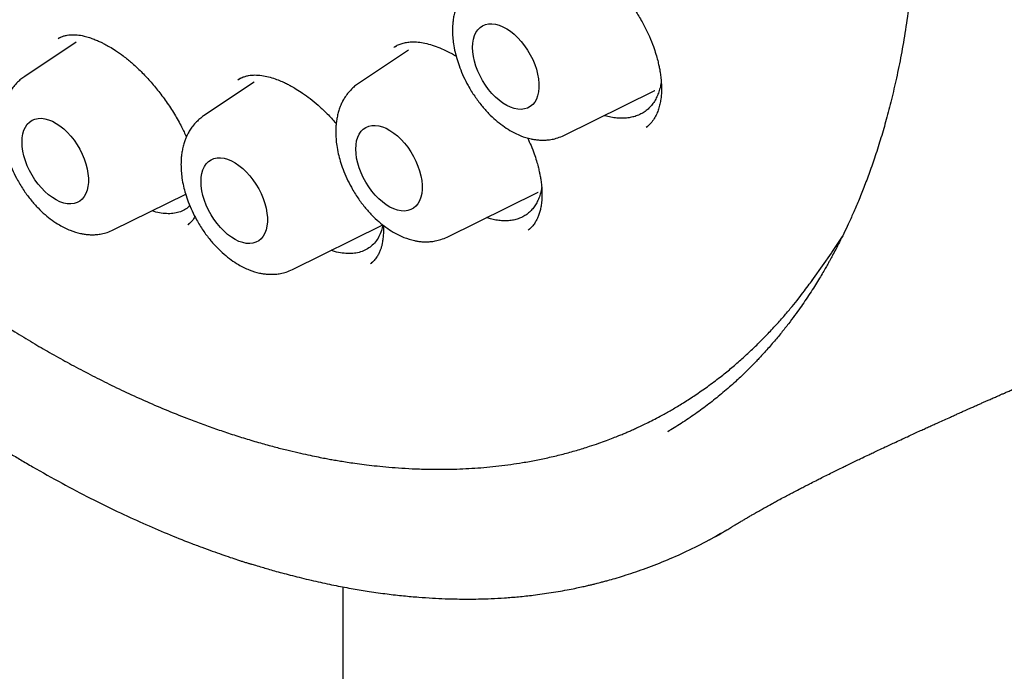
# Model space of a CAD drawing. Header units: millimetres. Extents: x 8 to 1084, y 12 to 961.
# Tile 28 of 48: x 904.18 to 917.03, y 430.05 to 438.56. Entities that reach past the tile are written whole.
import ezdxf

# ---------------------------------------------------------------- set-up
doc = ezdxf.new("R2010")
doc.units = ezdxf.units.MM

msp = doc.modelspace()

# ---------------------------------------------------------------- linework, layer by layer
at = {"color": 7, "linetype": 'Continuous', "lineweight": 30}
for p, q in [((904.917, 438.269), (904.246, 437.822)), ((904.71, 438.33), (904.685, 438.316)), ((909.257, 438.166), (908.602, 437.73)), ((909.099, 438.222), (909.067, 438.202)), ((907.067, 437.8), (907.031, 437.779)), ((907.242, 437.745), (906.582, 437.306)), ((911.284, 437.052), (912.472, 437.639)), ((912.469, 437.638), (912.472, 437.639)), ((912.366, 437.161), (912.404, 437.195)), ((905.403, 435.817), (906.348, 436.284)), ((909.76, 435.725), (910.947, 436.312)), ((910.945, 436.311), (910.947, 436.312)), ((906.379, 435.886), (906.411, 435.915)), ((907.74, 435.3), (908.92, 435.884)), ((910.824, 435.818), (910.862, 435.853)), ((914.542, 435.183), (914.776, 435.514)), ((908.768, 435.381), (908.81, 435.419)), ((914.524, 435.157), (914.542, 435.183)), ((912.656, 433.192), (912.641, 433.182)), ((912.657, 433.192), (912.641, 433.182)), ((907.198, 431.458), (907.202, 431.457)), ((908.399, 431.157), (908.399, 376.053))]:
    msp.add_line(p, q, dxfattribs=at)
at = {"color": 7, "linetype": 'Continuous', "lineweight": 30, "flags": 128}
for points in [[(910.093, 438.201), (910.095, 438.257), (910.104, 438.308), (910.118, 438.355), (910.137, 438.396), (910.161, 438.432), (910.191, 438.462), (910.224, 438.484), (910.261, 438.5), (910.302, 438.509), (910.346, 438.51), (910.392, 438.504), (910.44, 438.491), (910.489, 438.471), (910.538, 438.444), (910.588, 438.411), (910.636, 438.372), (910.683, 438.327), (910.728, 438.277), (910.771, 438.223), (910.81, 438.165), (910.845, 438.105), (910.877, 438.043), (910.903, 437.979), (910.925, 437.915), (910.942, 437.852), (910.953, 437.79), (910.959, 437.73), (910.959, 437.673), (910.953, 437.619), (910.942, 437.57), (910.925, 437.526), (910.903, 437.487), (910.877, 437.454), (910.845, 437.428), (910.81, 437.409), (910.771, 437.397), (910.728, 437.392), (910.683, 437.394), (910.636, 437.403), (910.588, 437.42), (910.538, 437.444), (910.489, 437.474), (910.44, 437.51), (910.392, 437.552), (910.346, 437.6), (910.302, 437.652), (910.261, 437.708), (910.224, 437.767), (910.191, 437.828), (910.161, 437.891), (910.137, 437.955), (910.118, 438.019), (910.104, 438.081), (910.095, 438.143), (910.093, 438.201)], [(904.212, 436.966), (904.214, 437.022), (904.223, 437.073), (904.237, 437.12), (904.256, 437.161), (904.28, 437.197), (904.31, 437.226), (904.343, 437.249), (904.38, 437.265), (904.421, 437.274), (904.465, 437.275), (904.511, 437.269), (904.559, 437.256), (904.608, 437.236), (904.657, 437.209), (904.707, 437.176), (904.755, 437.136), (904.802, 437.092), (904.847, 437.042), (904.89, 436.988), (904.929, 436.93), (904.964, 436.87), (904.996, 436.808), (905.022, 436.744), (905.044, 436.68), (905.061, 436.617), (905.072, 436.555), (905.078, 436.495), (905.078, 436.438), (905.072, 436.384), (905.061, 436.335), (905.044, 436.291), (905.022, 436.252), (904.996, 436.219), (904.964, 436.193), (904.929, 436.174), (904.89, 436.162), (904.847, 436.157), (904.802, 436.159), (904.755, 436.168), (904.707, 436.185), (904.657, 436.209), (904.608, 436.239), (904.559, 436.275), (904.511, 436.317), (904.465, 436.365), (904.421, 436.417), (904.38, 436.472), (904.343, 436.531), (904.31, 436.593), (904.28, 436.656), (904.256, 436.72), (904.237, 436.783), (904.223, 436.846), (904.214, 436.907), (904.212, 436.966)], [(908.568, 436.874), (908.571, 436.929), (908.579, 436.981), (908.593, 437.028), (908.613, 437.069), (908.637, 437.105), (908.666, 437.134), (908.7, 437.157), (908.737, 437.173), (908.778, 437.181), (908.822, 437.183), (908.868, 437.177), (908.916, 437.164), (908.965, 437.144), (909.014, 437.117), (909.063, 437.083), (909.112, 437.044), (909.159, 436.999), (909.204, 436.95), (909.246, 436.896), (909.285, 436.838), (909.321, 436.778), (909.352, 436.715), (909.379, 436.652), (909.401, 436.588), (909.417, 436.525), (909.429, 436.462), (909.434, 436.402), (909.434, 436.345), (909.429, 436.292), (909.417, 436.243), (909.401, 436.198), (909.379, 436.16), (909.352, 436.127), (909.321, 436.101), (909.285, 436.082), (909.246, 436.069), (909.204, 436.064), (909.159, 436.067), (909.112, 436.076), (909.063, 436.093), (909.014, 436.116), (908.965, 436.146), (908.916, 436.183), (908.868, 436.225), (908.822, 436.272), (908.778, 436.324), (908.737, 436.38), (908.7, 436.439), (908.666, 436.501), (908.637, 436.564), (908.613, 436.627), (908.593, 436.691), (908.579, 436.754), (908.571, 436.815), (908.568, 436.874)], [(906.548, 436.45), (906.551, 436.505), (906.559, 436.556), (906.573, 436.603), (906.593, 436.645), (906.617, 436.68), (906.646, 436.71), (906.679, 436.733), (906.717, 436.749), (906.758, 436.757), (906.801, 436.759), (906.848, 436.753), (906.895, 436.74), (906.944, 436.719), (906.994, 436.693), (907.043, 436.659), (907.092, 436.62), (907.139, 436.575), (907.184, 436.525), (907.226, 436.471), (907.265, 436.414), (907.301, 436.353), (907.332, 436.291), (907.359, 436.228), (907.381, 436.164), (907.397, 436.1), (907.409, 436.038), (907.414, 435.978), (907.414, 435.921), (907.409, 435.868), (907.397, 435.818), (907.381, 435.774), (907.359, 435.735), (907.332, 435.703), (907.301, 435.677), (907.265, 435.657), (907.226, 435.645), (907.184, 435.64), (907.139, 435.642), (907.092, 435.652), (907.043, 435.668), (906.994, 435.692), (906.944, 435.722), (906.895, 435.759), (906.848, 435.801), (906.801, 435.848), (906.758, 435.9), (906.717, 435.956), (906.679, 436.015), (906.646, 436.076), (906.617, 436.139), (906.593, 436.203), (906.573, 436.267), (906.559, 436.33), (906.551, 436.391), (906.548, 436.45)], [(914.776, 435.514), (914.781, 435.521), (914.923, 435.733)]]:
    msp.add_lwpolyline(points, dxfattribs=at)
at = {"color": 7, "linetype": 'Continuous', "lineweight": 30}
for points, knots in [([(898.929, 462.228), (898.917, 462.227), (898.89, 462.225), (898.846, 462.22), (898.789, 462.213), (898.72, 462.204), (898.637, 462.193), (898.542, 462.179), (898.436, 462.162), (898.319, 462.141), (898.139, 462.105), (897.9, 462.049), (897.592, 461.96), (897.275, 461.849), (896.95, 461.71), (896.703, 461.586), (896.527, 461.488), (896.423, 461.427), (896.329, 461.369), (896.246, 461.315), (896.175, 461.268), (896.119, 461.229), (896.075, 461.198), (896.043, 461.175), (896.017, 461.156), (895.996, 461.141), (895.975, 461.126), (895.948, 461.106), (895.912, 461.078), (895.865, 461.042), (895.81, 460.998), (895.748, 460.948), (895.684, 460.893), (895.619, 460.837), (895.514, 460.744), (895.371, 460.609), (895.175, 460.406), (894.963, 460.165), (894.741, 459.881), (894.526, 459.571), (894.349, 459.283), (894.205, 459.025), (894.093, 458.805), (894.001, 458.611), (893.93, 458.451), (893.881, 458.334), (893.839, 458.231), (893.803, 458.14), (893.774, 458.064), (893.752, 458.003), (893.735, 457.957), (893.72, 457.915), (893.703, 457.866), (893.681, 457.803), (893.655, 457.727), (893.628, 457.642), (893.599, 457.552), (893.572, 457.46), (893.513, 457.261), (893.431, 456.947), (893.343, 456.544), (893.274, 456.161), (893.22, 455.798), (893.174, 455.412), (893.139, 455.003), (893.115, 454.57), (893.105, 454.135), (893.107, 453.701), (893.121, 453.271), (893.148, 452.823), (893.188, 452.356), (893.242, 451.871), (893.312, 451.368), (893.398, 450.85), (893.501, 450.32), (893.619, 449.781), (893.754, 449.235), (893.904, 448.683), (894.071, 448.125), (894.255, 447.561), (894.455, 446.993), (894.672, 446.422), (894.905, 445.847), (895.155, 445.272), (895.422, 444.695), (895.705, 444.119), (896.004, 443.543), (896.306, 442.994), (896.609, 442.472), (896.91, 441.977), (897.222, 441.486), (897.547, 440.999), (897.882, 440.518), (898.229, 440.044), (898.585, 439.579), (898.946, 439.128), (899.308, 438.695), (899.669, 438.284), (900.026, 437.893), (900.38, 437.523), (900.729, 437.173), (901.073, 436.843), (901.411, 436.531), (901.758, 436.225), (902.113, 435.926), (902.474, 435.635), (902.824, 435.366), (903.164, 435.118), (903.493, 434.89), (903.809, 434.68), (904.094, 434.5), (904.346, 434.347), (904.573, 434.215), (904.803, 434.087), (905.041, 433.96), (905.289, 433.833), (905.545, 433.709), (905.809, 433.588), (906.083, 433.47), (906.331, 433.37), (906.55, 433.287), (906.739, 433.22), (906.932, 433.155), (907.127, 433.093), (907.318, 433.036), (907.498, 432.987), (907.661, 432.945), (907.808, 432.911), (907.937, 432.882), (908.049, 432.858), (908.142, 432.84), (908.221, 432.825), (908.294, 432.812), (908.372, 432.799), (908.46, 432.785), (908.562, 432.77), (908.681, 432.754), (908.815, 432.738), (908.964, 432.723), (909.129, 432.709), (909.309, 432.699), (909.538, 432.691), (909.812, 432.691), (910.124, 432.705), (910.437, 432.733), (910.702, 432.771), (910.923, 432.81), (911.099, 432.848), (911.275, 432.89), (911.448, 432.938), (911.603, 432.986), (911.734, 433.03), (911.837, 433.067), (911.924, 433.1), (911.996, 433.129), (912.055, 433.153), (912.107, 433.175), (912.156, 433.196), (912.207, 433.219), (912.265, 433.246), (912.332, 433.278), (912.409, 433.316), (912.498, 433.361), (912.601, 433.417), (912.721, 433.485), (912.857, 433.568), (913.004, 433.663), (913.162, 433.773), (913.316, 433.888), (913.461, 434.005), (913.591, 434.118), (913.714, 434.23), (913.828, 434.339), (913.942, 434.455), (914.054, 434.575), (914.164, 434.698), (914.261, 434.814), (914.346, 434.92), (914.421, 435.017), (914.485, 435.102), (914.524, 435.157), (914.542, 435.183)], [0, 0, 0, 0, 0.000751, 0.0018, 0.003151, 0.004982, 0.007179, 0.009743, 0.012675, 0.015974, 0.019576, 0.028136, 0.03669, 0.046867, 0.057036, 0.067198, 0.070891, 0.074469, 0.077682, 0.08052, 0.082984, 0.085073, 0.086452, 0.087601, 0.088518, 0.089204, 0.089835, 0.090752, 0.092087, 0.093774, 0.09581, 0.098154, 0.100565, 0.103008, 0.105483, 0.112448, 0.119651, 0.129161, 0.139014, 0.149173, 0.159637, 0.165918, 0.172303, 0.178792, 0.182401, 0.185596, 0.188377, 0.190745, 0.192838, 0.194448, 0.195575, 0.196455, 0.197715, 0.199387, 0.201343, 0.203604, 0.205901, 0.208202, 0.210505, 0.220829, 0.23122, 0.239155, 0.247367, 0.255918, 0.264809, 0.274038, 0.283606, 0.292078, 0.300798, 0.309767, 0.318985, 0.328452, 0.338168, 0.348115, 0.358165, 0.368293, 0.378499, 0.388783, 0.399145, 0.409585, 0.420104, 0.4307, 0.441375, 0.452128, 0.46296, 0.47387, 0.484858, 0.495925, 0.505674, 0.515483, 0.525352, 0.535282, 0.545272, 0.555323, 0.565434, 0.575486, 0.585307, 0.594897, 0.604255, 0.613382, 0.622277, 0.630941, 0.639373, 0.647574, 0.656663, 0.665449, 0.673933, 0.682115, 0.689994, 0.697571, 0.704846, 0.710337, 0.71565, 0.721068, 0.726742, 0.732672, 0.738746, 0.745068, 0.751636, 0.758452, 0.762919, 0.767485, 0.772152, 0.77692, 0.781725, 0.786166, 0.79017, 0.793739, 0.79701, 0.799802, 0.802115, 0.803956, 0.805712, 0.807615, 0.809776, 0.81235, 0.815336, 0.818736, 0.822548, 0.826773, 0.831411, 0.836456, 0.844675, 0.853018, 0.861487, 0.87008, 0.875036, 0.880033, 0.88507, 0.890148, 0.895194, 0.898747, 0.901851, 0.904506, 0.906714, 0.908473, 0.910015, 0.911535, 0.91308, 0.914854, 0.916993, 0.919496, 0.922362, 0.925593, 0.929722, 0.934324, 0.939399, 0.944948, 0.95097, 0.956028, 0.961021, 0.965747, 0.970206, 0.974398, 0.979358, 0.983884, 0.987975, 0.991632, 0.994855, 0.997644, 1, 1, 1, 1]), ([(904.244, 460.728), (904.249, 460.725), (904.325, 460.682), (904.466, 460.598), (904.662, 460.479), (904.839, 460.367), (904.999, 460.264), (905.14, 460.171), (905.263, 460.089), (905.367, 460.017), (905.448, 459.961), (905.509, 459.918), (905.551, 459.888), (905.584, 459.865), (905.611, 459.845), (905.64, 459.825), (905.674, 459.8), (905.715, 459.771), (905.762, 459.737), (905.816, 459.697), (905.891, 459.642), (905.989, 459.569), (906.11, 459.477), (906.256, 459.364), (906.426, 459.23), (906.623, 459.071), (906.831, 458.898), (907.061, 458.702), (907.314, 458.48), (907.59, 458.229), (907.88, 457.957), (908.182, 457.662), (908.496, 457.345), (908.815, 457.009), (909.138, 456.657), (909.464, 456.288), (909.797, 455.895), (910.137, 455.477), (910.488, 455.027), (910.845, 454.549), (911.2, 454.05), (911.542, 453.548), (911.869, 453.043), (912.183, 452.537), (912.5, 452.001), (912.817, 451.436), (913.133, 450.841), (913.429, 450.25), (913.708, 449.66), (913.969, 449.073), (914.212, 448.488), (914.437, 447.912), (914.643, 447.344), (914.83, 446.79), (914.999, 446.249), (915.15, 445.723), (915.286, 445.207), (915.394, 444.754), (915.479, 444.366), (915.543, 444.05), (915.598, 443.76), (915.643, 443.496), (915.682, 443.259), (915.713, 443.047), (915.738, 442.873), (915.756, 442.732), (915.77, 442.621), (915.781, 442.525), (915.79, 442.451), (915.796, 442.393), (915.801, 442.344), (915.807, 442.288), (915.814, 442.219), (915.823, 442.13), (915.833, 442.022), (915.844, 441.898), (915.855, 441.757), (915.866, 441.598), (915.877, 441.421), (915.886, 441.229), (915.897, 440.943), (915.903, 440.576), (915.898, 440.157), (915.883, 439.774), (915.86, 439.425), (915.83, 439.094), (915.792, 438.762), (915.745, 438.433), (915.689, 438.107), (915.627, 437.804), (915.562, 437.523), (915.495, 437.264), (915.424, 437.019), (915.351, 436.788), (915.276, 436.572), (915.202, 436.376), (915.131, 436.199), (915.063, 436.04), (914.999, 435.898), (914.94, 435.773), (914.885, 435.663), (914.836, 435.568), (914.798, 435.497), (914.77, 435.446), (914.749, 435.407), (914.725, 435.364), (914.693, 435.309), (914.654, 435.241), (914.607, 435.163), (914.554, 435.077), (914.494, 434.985), (914.432, 434.892), (914.366, 434.796), (914.294, 434.697), (914.213, 434.588), (914.121, 434.471), (914.017, 434.346), (913.926, 434.242), (913.855, 434.165), (913.811, 434.118), (913.775, 434.081), (913.748, 434.053), (913.721, 434.026), (913.687, 433.992), (913.641, 433.947), (913.585, 433.893), (913.519, 433.832), (913.444, 433.764), (913.336, 433.671), (913.196, 433.558), (913.022, 433.429), (912.841, 433.305), (912.717, 433.229), (912.656, 433.192)], [0, 0, 0, 0, 0.000511, 0.008381, 0.015583, 0.022115, 0.027978, 0.033172, 0.037696, 0.04155, 0.044735, 0.046684, 0.048256, 0.04945, 0.050269, 0.051352, 0.05259, 0.054082, 0.055828, 0.057829, 0.060084, 0.06414, 0.06871, 0.073546, 0.080426, 0.087769, 0.095574, 0.103842, 0.113754, 0.124257, 0.135353, 0.147042, 0.159323, 0.172196, 0.184876, 0.198083, 0.211816, 0.226076, 0.240863, 0.256969, 0.272939, 0.288717, 0.304304, 0.319698, 0.3349, 0.35257, 0.369974, 0.38711, 0.403979, 0.42088, 0.437503, 0.45385, 0.469919, 0.48571, 0.500949, 0.51592, 0.530624, 0.545044, 0.554945, 0.564113, 0.572549, 0.580253, 0.587224, 0.593462, 0.598969, 0.60271, 0.606017, 0.60889, 0.611341, 0.612658, 0.614124, 0.615739, 0.617709, 0.620391, 0.623789, 0.627492, 0.631784, 0.636666, 0.642137, 0.648197, 0.654505, 0.668997, 0.68296, 0.69498, 0.70658, 0.717758, 0.728516, 0.740776, 0.75244, 0.763511, 0.773986, 0.783869, 0.793157, 0.802614, 0.811387, 0.819519, 0.827009, 0.83386, 0.84007, 0.84564, 0.850693, 0.855071, 0.858775, 0.860642, 0.862277, 0.864208, 0.866871, 0.87028, 0.874121, 0.878383, 0.883067, 0.888173, 0.892849, 0.89815, 0.904086, 0.910656, 0.91786, 0.925698, 0.929098, 0.931998, 0.934317, 0.936055, 0.937216, 0.939478, 0.94252, 0.945896, 0.949894, 0.954516, 0.959629, 0.969181, 0.979237, 0.989797, 1, 1, 1, 1]), ([(910.127, 439.057), (910.11, 439.045), (910.077, 439.021), (910.028, 438.976), (909.984, 438.925), (909.948, 438.874), (909.92, 438.824), (909.898, 438.777), (909.879, 438.73), (909.862, 438.676), (909.848, 438.617), (909.839, 438.559), (909.834, 438.508), (909.831, 438.464), (909.83, 438.408), (909.833, 438.336), (909.844, 438.241), (909.862, 438.144), (909.89, 438.04), (909.926, 437.932), (909.974, 437.817), (910.038, 437.691), (910.116, 437.564), (910.207, 437.443), (910.299, 437.339), (910.391, 437.252), (910.484, 437.178), (910.594, 437.106), (910.717, 437.045), (910.826, 437.011), (910.904, 436.997), (910.956, 436.991), (911.009, 436.989), (911.069, 436.991), (911.134, 437), (911.208, 437.018), (911.258, 437.04), (911.284, 437.052)], [0, 0, 0, 0, 0.020365, 0.039774, 0.067345, 0.093119, 0.114809, 0.132448, 0.14862, 0.169513, 0.192471, 0.212536, 0.229647, 0.243877, 0.256785, 0.285856, 0.314655, 0.349481, 0.380193, 0.414834, 0.453282, 0.491656, 0.539877, 0.58485, 0.626658, 0.665672, 0.703546, 0.740594, 0.793901, 0.843153, 0.859712, 0.878204, 0.899207, 0.918782, 0.942078, 0.969149, 1, 1, 1, 1]), ([(911.881, 439.103), (911.894, 439.09), (911.937, 439.048), (912.004, 438.971), (912.083, 438.874), (912.167, 438.759), (912.252, 438.629), (912.334, 438.484), (912.401, 438.345), (912.45, 438.222), (912.485, 438.117), (912.508, 438.034), (912.524, 437.967), (912.535, 437.913), (912.544, 437.858), (912.552, 437.793), (912.558, 437.711), (912.559, 437.619), (912.552, 437.534), (912.538, 437.459), (912.521, 437.394), (912.496, 437.329), (912.463, 437.267), (912.418, 437.206), (912.38, 437.174), (912.36, 437.156)], [0, 0, 0, 0, 0.020323, 0.066329, 0.111828, 0.156014, 0.219741, 0.280361, 0.337841, 0.392202, 0.432973, 0.468041, 0.496839, 0.519379, 0.538813, 0.569796, 0.608676, 0.655099, 0.706964, 0.744339, 0.783962, 0.82607, 0.875253, 0.933242, 1, 1, 1, 1]), ([(904.683, 438.314), (904.694, 438.321), (904.717, 438.335), (904.755, 438.35), (904.797, 438.361), (904.855, 438.368), (904.927, 438.367), (905.012, 438.353), (905.087, 438.332), (905.15, 438.309), (905.205, 438.286), (905.251, 438.265), (905.299, 438.24), (905.359, 438.207), (905.439, 438.157), (905.536, 438.088), (905.643, 438.002), (905.754, 437.898), (905.869, 437.779), (905.984, 437.643), (906.097, 437.492), (906.202, 437.331), (906.291, 437.175), (906.336, 437.075), (906.357, 437.031)], [0, 0, 0, 0, 0.045145, 0.085521, 0.121103, 0.152931, 0.212449, 0.266602, 0.306057, 0.340616, 0.369442, 0.392485, 0.411279, 0.44124, 0.480276, 0.52795, 0.57974, 0.634526, 0.692329, 0.753128, 0.816846, 0.883372, 0.949107, 1, 1, 1, 1]), ([(909.064, 438.199), (909.078, 438.209), (909.105, 438.227), (909.156, 438.249), (909.216, 438.265), (909.276, 438.273), (909.345, 438.274), (909.424, 438.266), (909.517, 438.247), (909.614, 438.216), (909.704, 438.179), (909.781, 438.142), (909.835, 438.112), (909.867, 438.093), (909.878, 438.086)], [0, 0, 0, 0, 0.106788, 0.197561, 0.276052, 0.35463, 0.43439, 0.535326, 0.63788, 0.74218, 0.841343, 0.909499, 0.967551, 1, 1, 1, 1]), ([(904.246, 437.822), (904.229, 437.81), (904.195, 437.786), (904.147, 437.741), (904.103, 437.69), (904.067, 437.639), (904.039, 437.589), (904.017, 437.542), (903.998, 437.495), (903.981, 437.441), (903.967, 437.381), (903.958, 437.324), (903.953, 437.273), (903.95, 437.229), (903.949, 437.173), (903.952, 437.101), (903.963, 437.006), (903.981, 436.909), (904.009, 436.805), (904.045, 436.696), (904.093, 436.581), (904.157, 436.456), (904.235, 436.329), (904.326, 436.208), (904.418, 436.104), (904.51, 436.017), (904.603, 435.943), (904.713, 435.871), (904.836, 435.81), (904.945, 435.776), (905.023, 435.762), (905.075, 435.756), (905.128, 435.754), (905.188, 435.756), (905.253, 435.765), (905.327, 435.783), (905.377, 435.805), (905.403, 435.817)], [0, 0, 0, 0, 0.020365, 0.039774, 0.067345, 0.093119, 0.114809, 0.132448, 0.14862, 0.169513, 0.192471, 0.212536, 0.229647, 0.243877, 0.256785, 0.285856, 0.314655, 0.349481, 0.380193, 0.414834, 0.453282, 0.491656, 0.539877, 0.58485, 0.626658, 0.665672, 0.703546, 0.740594, 0.793901, 0.843153, 0.859712, 0.878204, 0.899207, 0.918782, 0.942078, 0.969149, 1, 1, 1, 1]), ([(907.028, 437.777), (907.044, 437.787), (907.072, 437.805), (907.119, 437.822), (907.164, 437.833), (907.222, 437.841), (907.293, 437.841), (907.382, 437.829), (907.469, 437.807), (907.55, 437.779), (907.618, 437.75), (907.674, 437.723), (907.73, 437.693), (907.796, 437.655), (907.879, 437.601), (907.974, 437.531), (908.078, 437.446), (908.185, 437.345), (908.264, 437.264), (908.305, 437.214), (908.312, 437.206)], [0, 0, 0, 0, 0.07101, 0.131487, 0.181325, 0.221808, 0.297551, 0.368842, 0.435742, 0.494571, 0.541649, 0.576862, 0.609188, 0.652286, 0.706331, 0.769818, 0.837587, 0.909233, 0.984779, 1, 1, 1, 1]), ([(912.554, 437.757), (912.553, 437.746), (912.549, 437.711), (912.535, 437.654), (912.513, 437.587), (912.484, 437.524), (912.448, 437.468), (912.407, 437.417), (912.359, 437.374), (912.305, 437.338), (912.245, 437.31), (912.183, 437.291), (912.118, 437.279), (912.048, 437.274), (911.975, 437.277), (911.899, 437.288), (911.843, 437.3), (911.812, 437.31), (911.809, 437.311)], [0, 0, 0, 0, 0.0264471, 0.0939207, 0.1613946, 0.2307216, 0.3000468, 0.3692167, 0.438383, 0.5097318, 0.5810847, 0.6478592, 0.714635, 0.783197, 0.8517583, 0.9209651, 0.9901692, 1, 1, 1, 1]), ([(908.602, 437.73), (908.585, 437.718), (908.552, 437.694), (908.504, 437.649), (908.459, 437.598), (908.424, 437.547), (908.395, 437.497), (908.373, 437.45), (908.355, 437.402), (908.338, 437.349), (908.324, 437.289), (908.314, 437.231), (908.309, 437.181), (908.307, 437.137), (908.306, 437.081), (908.309, 437.009), (908.319, 436.914), (908.338, 436.816), (908.365, 436.712), (908.401, 436.604), (908.45, 436.489), (908.514, 436.363), (908.592, 436.236), (908.682, 436.115), (908.774, 436.012), (908.867, 435.925), (908.96, 435.85), (909.069, 435.779), (909.193, 435.718), (909.302, 435.684), (909.38, 435.669), (909.431, 435.663), (909.485, 435.661), (909.544, 435.664), (909.609, 435.673), (909.683, 435.691), (909.733, 435.713), (909.76, 435.725)], [0, 0, 0, 0, 0.020365, 0.039774, 0.067345, 0.093119, 0.114809, 0.132448, 0.14862, 0.169513, 0.192471, 0.212536, 0.229647, 0.243877, 0.256785, 0.285856, 0.314655, 0.349481, 0.380193, 0.414834, 0.453282, 0.491656, 0.539877, 0.58485, 0.626658, 0.665672, 0.703546, 0.740594, 0.793901, 0.843153, 0.859712, 0.878204, 0.899207, 0.918782, 0.942078, 0.969149, 1, 1, 1, 1]), ([(906.582, 437.306), (906.565, 437.294), (906.532, 437.27), (906.484, 437.224), (906.439, 437.173), (906.403, 437.122), (906.375, 437.073), (906.353, 437.026), (906.335, 436.978), (906.318, 436.924), (906.304, 436.865), (906.294, 436.807), (906.289, 436.757), (906.287, 436.713), (906.286, 436.657), (906.288, 436.585), (906.299, 436.49), (906.317, 436.392), (906.345, 436.288), (906.381, 436.18), (906.429, 436.065), (906.494, 435.939), (906.572, 435.812), (906.662, 435.691), (906.754, 435.588), (906.847, 435.5), (906.94, 435.426), (907.049, 435.354), (907.173, 435.293), (907.282, 435.26), (907.36, 435.245), (907.411, 435.239), (907.464, 435.237), (907.524, 435.239), (907.589, 435.248), (907.663, 435.266), (907.713, 435.289), (907.74, 435.3)], [0, 0, 0, 0, 0.020365, 0.039774, 0.067345, 0.093119, 0.114809, 0.132448, 0.14862, 0.169513, 0.192471, 0.212536, 0.229647, 0.243877, 0.256785, 0.285856, 0.314655, 0.349481, 0.380193, 0.414834, 0.453282, 0.491656, 0.539877, 0.58485, 0.626658, 0.665672, 0.703546, 0.740594, 0.793901, 0.843153, 0.859712, 0.878204, 0.899207, 0.918782, 0.942078, 0.969149, 1, 1, 1, 1]), ([(910.809, 437.021), (910.825, 436.986), (910.858, 436.917), (910.896, 436.816), (910.927, 436.724), (910.948, 436.647), (910.962, 436.585), (910.973, 436.532), (910.983, 436.476), (910.992, 436.409), (910.998, 436.328), (910.998, 436.243), (910.992, 436.165), (910.981, 436.099), (910.967, 436.043), (910.95, 435.994), (910.929, 435.948), (910.903, 435.903), (910.866, 435.855), (910.835, 435.828), (910.817, 435.813)], [0, 0, 0, 0, 0.0623598, 0.1269223, 0.18489, 0.2332382, 0.2719902, 0.301763, 0.3369223, 0.3835217, 0.4414733, 0.5086931, 0.5751152, 0.6288388, 0.6811277, 0.7324476, 0.7803185, 0.8409597, 0.9142072, 1, 1, 1, 1]), ([(910.994, 436.37), (910.992, 436.358), (910.987, 436.321), (910.971, 436.265), (910.946, 436.201), (910.915, 436.143), (910.878, 436.093), (910.836, 436.048), (910.788, 436.011), (910.734, 435.98), (910.675, 435.957), (910.612, 435.942), (910.543, 435.935), (910.471, 435.936), (910.398, 435.946), (910.333, 435.96), (910.291, 435.973), (910.274, 435.979)], [0, 0, 0, 0, 0.03461, 0.104276, 0.176003, 0.247733, 0.316991, 0.38625, 0.457411, 0.52857, 0.599569, 0.670565, 0.743801, 0.817041, 0.885582, 0.954124, 1, 1, 1, 1]), ([(906.403, 436.133), (906.385, 436.118), (906.348, 436.085), (906.28, 436.053), (906.203, 436.033), (906.12, 436.027), (906.03, 436.035), (905.959, 436.049), (905.918, 436.064), (905.909, 436.067)], [0, 0, 0, 0, 0.151094, 0.312535, 0.474521, 0.63601, 0.796386, 0.95724, 1, 1, 1, 1]), ([(906.468, 435.993), (906.465, 435.988), (906.451, 435.957), (906.417, 435.918), (906.39, 435.896), (906.376, 435.884)], [0, 0, 0, 0, 0.097741, 0.535004, 1, 1, 1, 1]), ([(908.921, 435.885), (908.916, 435.859), (908.904, 435.803), (908.871, 435.728), (908.826, 435.659), (908.771, 435.603), (908.706, 435.559), (908.632, 435.528), (908.551, 435.51), (908.463, 435.506), (908.367, 435.517), (908.294, 435.533), (908.253, 435.549), (908.246, 435.551)], [0, 0, 0, 0, 0.082308, 0.181783, 0.281346, 0.381245, 0.480837, 0.579743, 0.678944, 0.77784, 0.879401, 0.981315, 1, 1, 1, 1]), ([(908.927, 435.879), (908.927, 435.872), (908.93, 435.839), (908.929, 435.786), (908.926, 435.73), (908.921, 435.689), (908.916, 435.659), (908.91, 435.626), (908.901, 435.59), (908.887, 435.549), (908.869, 435.506), (908.843, 435.461), (908.808, 435.415), (908.778, 435.39), (908.762, 435.376)], [0, 0, 0, 0, 0.027415, 0.126985, 0.219481, 0.270927, 0.317505, 0.366623, 0.441168, 0.519891, 0.615289, 0.727153, 0.855375, 1, 1, 1, 1]), ([(913.479, 431.94), (913.479, 431.94), (913.483, 431.943), (913.492, 431.948), (913.506, 431.956), (913.525, 431.968), (913.55, 431.983), (913.576, 431.999), (913.6, 432.013), (913.621, 432.025), (913.641, 432.037), (913.661, 432.05), (913.683, 432.063), (913.714, 432.081), (913.748, 432.101), (913.783, 432.121), (913.813, 432.138), (913.842, 432.155), (913.878, 432.175), (913.929, 432.204), (913.988, 432.236), (914.048, 432.269), (914.106, 432.301), (914.172, 432.336), (914.237, 432.37), (914.302, 432.404), (914.367, 432.438), (914.43, 432.471), (914.497, 432.505), (914.564, 432.539), (914.636, 432.575), (914.707, 432.611), (914.781, 432.648), (914.856, 432.685), (914.922, 432.717), (914.987, 432.749), (915.052, 432.78), (915.118, 432.812), (915.189, 432.846), (915.255, 432.877), (915.323, 432.91), (915.395, 432.944), (915.471, 432.98), (915.548, 433.015), (915.623, 433.05), (915.695, 433.084), (915.778, 433.122), (915.857, 433.159), (915.934, 433.194), (916, 433.224), (916.059, 433.251), (916.117, 433.277), (916.18, 433.306), (916.252, 433.339), (916.322, 433.37), (916.382, 433.397), (916.434, 433.421), (916.484, 433.443), (916.529, 433.463), (916.569, 433.481), (916.611, 433.5), (916.658, 433.52), (916.706, 433.542), (916.751, 433.562), (916.793, 433.58), (916.838, 433.6), (916.889, 433.623), (916.941, 433.646), (916.986, 433.666), (917.028, 433.684), (917.072, 433.703), (917.125, 433.727), (917.179, 433.751), (917.233, 433.774), (917.287, 433.798), (917.347, 433.824), (917.409, 433.851), (917.468, 433.877), (917.529, 433.903), (917.593, 433.931), (917.656, 433.958), (917.713, 433.983), (917.774, 434.009), (917.847, 434.041), (917.926, 434.075), (918.004, 434.108), (918.079, 434.141), (918.154, 434.173), (918.226, 434.204), (918.291, 434.232), (918.352, 434.258), (918.418, 434.286), (918.487, 434.315), (918.554, 434.344), (918.617, 434.371), (918.677, 434.396), (918.732, 434.42), (918.784, 434.442), (918.833, 434.463), (918.885, 434.485), (918.978, 434.524), (919.102, 434.576), (919.249, 434.638), (919.387, 434.697), (919.523, 434.754), (919.645, 434.805), (919.75, 434.849), (919.834, 434.884), (919.912, 434.917), (919.984, 434.947), (920.06, 434.978), (920.143, 435.013), (920.255, 435.06), (920.387, 435.115), (920.497, 435.16), (920.554, 435.184), (920.562, 435.187)], [0, 0, 0, 0, 0.000022, 0.003021, 0.006401, 0.010112, 0.017477, 0.024774, 0.030476, 0.035989, 0.041493, 0.047068, 0.053565, 0.061046, 0.074621, 0.087057, 0.097739, 0.108484, 0.119129, 0.134222, 0.15152, 0.164973, 0.178458, 0.195747, 0.209728, 0.22275, 0.238097, 0.250314, 0.261987, 0.277211, 0.288536, 0.301924, 0.315458, 0.327179, 0.339331, 0.348184, 0.358709, 0.369719, 0.37919, 0.391086, 0.399431, 0.409277, 0.422402, 0.432238, 0.441713, 0.453444, 0.462162, 0.474973, 0.484981, 0.492921, 0.50074, 0.507933, 0.515018, 0.524887, 0.534998, 0.541365, 0.547266, 0.553912, 0.559414, 0.563816, 0.56874, 0.574734, 0.580796, 0.586098, 0.590641, 0.595798, 0.602286, 0.608633, 0.613826, 0.618198, 0.623251, 0.62917, 0.636514, 0.642143, 0.647748, 0.655091, 0.662734, 0.668869, 0.675138, 0.683283, 0.69078, 0.696218, 0.702518, 0.711237, 0.720547, 0.72903, 0.736878, 0.745359, 0.753933, 0.760498, 0.766683, 0.774125, 0.781949, 0.789046, 0.79612, 0.802185, 0.808373, 0.813947, 0.818891, 0.824265, 0.830741, 0.848574, 0.86378, 0.877526, 0.892486, 0.906708, 0.915825, 0.925276, 0.933303, 0.940084, 0.947791, 0.956734, 0.966004, 0.982367, 0.997572, 1, 1, 1, 1]), ([(901.764, 434.526), (901.768, 434.522), (901.852, 434.453), (902.011, 434.326), (902.233, 434.151), (902.437, 433.996), (902.621, 433.859), (902.786, 433.738), (902.932, 433.634), (903.058, 433.546), (903.16, 433.475), (903.24, 433.421), (903.301, 433.38), (903.35, 433.347), (903.392, 433.319), (903.426, 433.296), (903.458, 433.275), (903.496, 433.25), (903.551, 433.214), (903.629, 433.164), (903.72, 433.106), (903.822, 433.041), (903.933, 432.972), (904.059, 432.896), (904.199, 432.812), (904.297, 432.755), (904.349, 432.725)], [0, 0, 0, 0, 0.004633, 0.099196, 0.186136, 0.265461, 0.337167, 0.401248, 0.45769, 0.506479, 0.5476, 0.575997, 0.59905, 0.617525, 0.633374, 0.646689, 0.657526, 0.670034, 0.691156, 0.720903, 0.759296, 0.796254, 0.838779, 0.886893, 0.940623, 1, 1, 1, 1]), ([(904.347, 432.726), (904.476, 432.653), (904.728, 432.51), (905.097, 432.316), (905.449, 432.143), (905.784, 431.989), (906.102, 431.852), (906.358, 431.749), (906.554, 431.675), (906.691, 431.624), (906.814, 431.581), (906.924, 431.543), (907.009, 431.515), (907.072, 431.494), (907.118, 431.48), (907.161, 431.466), (907.188, 431.458), (907.201, 431.454)], [0, 0, 0, 0, 0.134746, 0.263463, 0.386279, 0.5033, 0.614616, 0.720299, 0.773099, 0.821337, 0.864865, 0.903687, 0.937803, 0.95489, 0.970494, 0.986678, 1, 1, 1, 1]), ([(907.198, 431.457), (907.218, 431.451), (907.267, 431.436), (907.341, 431.414), (907.424, 431.39), (907.51, 431.365), (907.608, 431.338), (907.715, 431.31), (907.873, 431.27), (908.073, 431.223), (908.308, 431.173), (908.53, 431.131), (908.752, 431.095), (908.972, 431.064), (909.187, 431.04), (909.384, 431.022), (909.565, 431.01), (909.732, 431.002), (909.883, 430.998), (910.028, 430.997), (910.177, 430.998), (910.339, 431.003), (910.514, 431.013), (910.697, 431.028), (910.86, 431.045), (911.001, 431.064), (911.119, 431.081), (911.238, 431.101), (911.349, 431.121), (911.447, 431.141), (911.527, 431.158), (911.591, 431.173), (911.635, 431.183), (911.667, 431.191), (911.692, 431.197), (911.723, 431.205), (911.761, 431.215), (911.807, 431.227), (911.872, 431.245), (911.959, 431.269), (912.07, 431.303), (912.194, 431.343), (912.373, 431.405), (912.606, 431.495), (912.891, 431.621), (913.162, 431.756), (913.335, 431.857), (913.412, 431.902)], [0, 0, 0, 0, 0.0085428, 0.0211782, 0.032149, 0.0447423, 0.0589588, 0.0747994, 0.0916145, 0.127986, 0.1626398, 0.1955697, 0.2267712, 0.2616582, 0.2940632, 0.3239289, 0.3512545, 0.3765005, 0.4005597, 0.4209048, 0.4439126, 0.4695796, 0.4971981, 0.526272, 0.5568088, 0.575492, 0.5946875, 0.614397, 0.6333705, 0.6495909, 0.6630267, 0.6736742, 0.6815305, 0.6856227, 0.6895199, 0.6947567, 0.7013343, 0.7092537, 0.7185155, 0.7349279, 0.7543674, 0.7767887, 0.800582, 0.849962, 0.9017335, 0.9558866, 1, 1, 1, 1]), ([(913.184, 431.772), (913.184, 431.772), (913.266, 431.814), (913.364, 431.87), (913.46, 431.93), (913.478, 431.941)], [0, 0, 0, 0, 0.000842, 0.810612, 1, 1, 1, 1])]:
    msp.add_open_spline(points, degree=3, knots=knots, dxfattribs=at)

doc.saveas('drawing.dxf')
